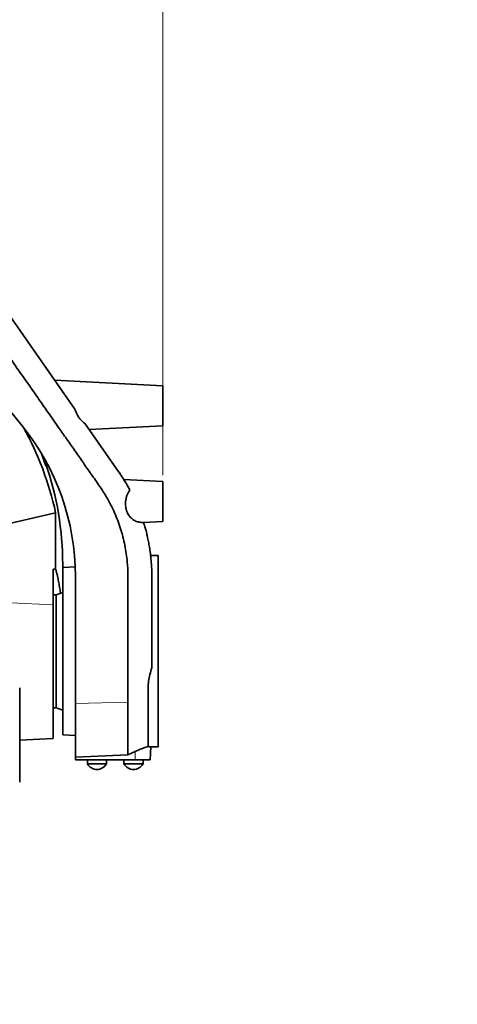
# Model space of a CAD drawing. Header units: millimetres. Extents: x 0 to 11920, y 0 to 8400.
# Tile 73 of 121: x 5962 to 6237, y 5145 to 5762. Entities that reach past the tile are written whole.
import ezdxf

# ---------------------------------------------------------------- set-up
doc = ezdxf.new("R2010")
doc.units = ezdxf.units.MM
doc.header["$LTSCALE"] = 20
doc.styles.add('SLDTEXTSTYLE0', font='TXT', dxfattribs={"width": 0.605})
doc.dimstyles.new('SLDDIMSTYLE2', dxfattribs={"dimtxt": 70, "dimasz": 70, "dimexe": 0, "dimexo": 0.0625, "dimgap": 17.5, "dimtad": 1, "dimdec": 1, "dimrnd": 1e-09, "dimzin": 12, "dimdsep": 46, "dimtxsty": 'SLDTEXTSTYLE0', "dimsah": 1, "dimcen": 0.09, "dimadec": 0, "dimazin": 3, "dimtfac": 1, "dimtmove": 0, "dimatfit": 0, "dimfxl": 1, "dimfrac": 2, "dimtolj": 1, "dimtzin": 12, "dimarcsym": 0})
doc.dimstyles.new('SLDDIMSTYLE7', dxfattribs={"dimtxt": 70, "dimasz": 70, "dimexe": 0, "dimexo": 0.0625, "dimgap": 17.5, "dimtad": 1, "dimdec": 1, "dimrnd": 1e-09, "dimzin": 12, "dimdsep": 46, "dimtxsty": 'SLDTEXTSTYLE0', "dimsah": 1, "dimcen": 0.09, "dimadec": 0, "dimazin": 3, "dimtfac": 1, "dimtofl": 0, "dimtmove": 0, "dimatfit": 3, "dimfxl": 1, "dimfrac": 2, "dimtolj": 1, "dimtzin": 12, "dimarcsym": 0})

# ---------------------------------------------------------------- blocks, each defined once
blk = doc.blocks.new('SW_SYMBOL_HOLE_DEPTH')
at = {"color": 0, "linetype": 'Continuous', "lineweight": 18}
for p, q in [((0, 17500), (16000, 17500)), ((8000, 17500), (8000, 1500)), ((2000, 11100), (8000, 1500)), ((14000, 11100), (8000, 1500))]:
    blk.add_line(p, q, dxfattribs=at)
blk = doc.blocks.new('_D_13')
at = {"color": 7, "linetype": 'Continuous', "lineweight": 0}
for p, q in [((5588.97, 6097.64), (5588.97, 6360.16)), ((6051.97, 5476.63), (6051.97, 6360.16)), ((5588.97, 6330.16), (5468.97, 6330.16)), ((5588.97, 6330.16), (6051.97, 6330.16)), ((6051.97, 6330.16), (6171.97, 6330.16))]:
    blk.add_line(p, q, dxfattribs=at)
at = {"color": 7, "linetype": 'Continuous', "lineweight": 18}
for points in [[(5588.97, 6330.16), (5518.97, 6340.16), (5518.97, 6320.16)], [(6051.97, 6330.16), (6121.97, 6320.16), (6121.97, 6340.16)]]:
    blk.add_solid(points, dxfattribs=at)
at = {"color": 7, "linetype": 'Continuous', "lineweight": 18, "xscale": 0.0045117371, "yscale": 0.0045117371, "zscale": 0.0045117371}
blk.add_blockref('SW_SYMBOL_HOLE_DEPTH', (5956.56, 6340.27), dxfattribs=at)
at = {"color": 7, "linetype": 'Continuous', "lineweight": 18, "char_height": 70, "attachment_point": 1, "style": 'SLDTEXTSTYLE0'}
for s, insert in [('(4x M12', (5609.18, 6420.59)), ('20)', (6053.25, 6420.59)), ('463', (5448.77, 6420.59))]:
    blk.add_mtext(s, dxfattribs=dict(at, insert=insert))
blk = doc.blocks.new('_D_21')
at = {"color": 7, "linetype": 'Continuous', "lineweight": 0}
for p, q in [((5588.97, 5944.64), (5588.97, 4384.89)), ((6041.97, 4324.24), (6041.97, 4444.89)), ((6041.97, 4414.89), (5588.97, 4414.89)), ((6041.97, 4414.89), (6716.37, 4414.89))]:
    blk.add_line(p, q, dxfattribs=at)
at = {"color": 7, "linetype": 'Continuous', "lineweight": 18}
for points in [[(5588.97, 4414.89), (5658.97, 4404.89), (5658.97, 4424.89)], [(6041.97, 4414.89), (5971.97, 4424.89), (5971.97, 4404.89)]]:
    blk.add_solid(points, dxfattribs=at)
at = {"color": 7, "linetype": 'Continuous', "lineweight": 18, "char_height": 70, "attachment_point": 1, "style": 'SLDTEXTSTYLE0'}
for s, insert in [('(2x M8)', (6390, 4505.13)), ('453', (6203.33, 4505.13))]:
    blk.add_mtext(s, dxfattribs=dict(at, insert=insert))

msp = doc.modelspace()

# ---------------------------------------------------------------- linework, layer by layer
at = {"color": 7, "linetype": 'Continuous', "lineweight": 35}
for p, q in [((5996.639847, 5518.064726), (5910.472064, 5641.125074)), ((5963.543958, 5507.523132), (5923.109277, 5557.455805)), ((6051.972064, 5532.625074), (5983.948362, 5536.190045)), ((6051.972064, 5532.625074), (6051.972064, 5507.625074)), ((6024.310383, 5478.547105), (6003.048477, 5508.912254)), ((6005.649633, 5505.197418), (6051.972064, 5507.625074)), ((5975.610387, 5490.275458), (5978.480087, 5482.440763)), ((5978.015398, 5483.748207), (5978.480087, 5483.561385)), ((5978.480087, 5483.561385), (5978.480087, 5482.440763)), ((6024.372526, 5478.458356), (6024.310383, 5478.547105)), ((6051.972064, 5472.625074), (6027.397223, 5473.912987)), ((6051.972064, 5472.625074), (6051.972064, 5447.625074)), ((5956.487548, 5446.60922), (5984.540291, 5453.022164)), ((5984.540291, 5453.022164), (5984.540291, 5417.662333)), ((6039.821729, 5446.989087), (6041.334727, 5441.680128)), ((6039.825313, 5446.98849), (6051.972064, 5447.625074)), ((6048.972064, 5426.12786), (6044.232178, 5426.12786)), ((6048.972064, 5426.12786), (6048.972064, 5306.122288)), ((5982.972064, 5395.243693), (5982.972064, 5417.721914)), ((5988.972064, 5418.625074), (5988.972064, 5420.612159)), ((5996.855467, 5419.038225), (5988.972064, 5418.625074)), ((5988.972064, 5418.625074), (5988.972064, 5313.625074)), ((5996.972064, 5333.392874), (5996.972064, 5413.125074)), ((6044.972064, 5413.125074), (6044.972064, 5413.054544)), ((6044.972064, 5413.054544), (6044.972064, 5408.008254)), ((6044.972064, 5408.008254), (6044.972064, 5404.063836)), ((5984.972064, 5401.625074), (5982.972064, 5401.625074)), ((5988.972064, 5403.080955), (5984.972064, 5401.625074)), ((5984.972064, 5366.125074), (5984.972064, 5401.625074)), ((5984.972064, 5330.625074), (5984.972064, 5366.125074)), ((5961.972064, 5284.017661), (5961.972064, 5343.283777)), ((5996.972064, 5299.701209), (5996.972064, 5333.392874)), ((6029.972072, 5336.30946), (6029.97245, 5334.231341)), ((5982.972064, 5330.625074), (5984.972064, 5330.625074)), ((5984.972064, 5330.625074), (5988.972064, 5329.169193)), ((5988.972064, 5313.625074), (5996.972064, 5313.205812)), ((5961.972064, 5310.325919), (5982.97697, 5311.424784)), ((5996.972064, 5299.701209), (6029.969193, 5301.172508)), ((6034.512502, 5303.270481), (6029.972064, 5301.17222)), ((6044.028724, 5298.125074), (6044.448567, 5306.136152)), ((6044.332929, 5306.122288), (6048.972064, 5306.122288)), ((5996.972064, 5298.125074), (5996.972064, 5299.701209)), ((6034.498389, 5298.125074), (5996.972064, 5298.125074)), ((6004.472064, 5298.125074), (6004.472064, 5295.525074)), ((6004.472064, 5295.525074), (6016.472064, 5295.525074)), ((6016.472064, 5295.525074), (6016.472064, 5298.125074)), ((6027.472064, 5298.125074), (6027.472064, 5295.525074)), ((6027.472064, 5295.525074), (6039.472064, 5295.525074)), ((6044.028724, 5298.125074), (6034.498389, 5298.125074)), ((6039.472064, 5295.525074), (6039.472064, 5298.125074))]:
    msp.add_line(p, q, dxfattribs=at)
at = {"color": 8, "linetype": 'Continuous', "lineweight": 18}
for p, q in [((5982.972064, 5395.243693), (5956.487548, 5396.589871)), ((5996.972064, 5333.392874), (6029.972261, 5334.231337)), ((6034.498389, 5298.125074), (6034.512502, 5303.270481))]:
    msp.add_line(p, q, dxfattribs=at)
at = {"color": 7, "linetype": 'Continuous', "lineweight": 35}
for centre, radius, start, end in [((5846.972064, 5413.125074), 150, 0, 39), ((5792.94525, 5411.277906), 196.089884, 12.291373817, 29.055189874), ((5794.662295, 5420.574822), 194.309772, 0.011009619, 18.914413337), ((6010.591453, 5298.924056), 7, 209.049747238, 269.022739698), ((6010.352675, 5298.924056), 7, 270.977260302, 330.950252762), ((6033.591453, 5298.924056), 7, 209.049747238, 269.022739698), ((6033.352675, 5298.924056), 7, 270.977260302, 330.950252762)]:
    msp.add_arc(centre, radius, start, end, dxfattribs=at)
msp.add_ellipse((6795.4886, 5366.125074), major_axis=(1144.867961, -58.201796), ratio=0.0127343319, start_param=2.3585779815, end_param=2.3605204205, dxfattribs=at)
for points, knots in [([(5896.16438, 5635.406863), (5900.239913, 5629.586403), (5908.165263, 5618.26784), (5919.71474, 5601.773546), (5930.587086, 5586.246333), (5940.782303, 5571.686202), (5950.300392, 5558.093153), (5958.826717, 5545.916523), (5966.412198, 5535.083584), (5973.107752, 5525.521613), (5978.658581, 5517.59448), (5983.163331, 5511.16129), (5985.866749, 5507.300587), (5987.560146, 5504.882285), (5988.315823, 5503.803122), (5989.059989, 5502.740399), (5989.792643, 5501.694116), (5990.513788, 5500.664275), (5991.223414, 5499.65087), (5993.367154, 5496.589591), (5996.946904, 5491.473869), (6001.92497, 5484.359259), (6006.990808, 5477.087707), (6012.082008, 5469.964272), (6017.269023, 5461.999677), (6021.732475, 5453.09905), (6025.533307, 5443.053548), (6028.217154, 5432.660927), (6029.633174, 5423.024197), (6030.034801, 5414.311624), (6029.94685, 5406.31237), (6029.984213, 5397.371658), (6029.975409, 5390.654598), (6029.974966, 5386.441888), (6029.974743, 5385.404426), (6029.974498, 5384.366964), (6029.974206, 5383.3295), (6029.973874, 5382.292036), (6029.973494, 5381.25457), (6029.973096, 5380.217104), (6029.972606, 5379.256595), (6029.97233, 5378.194688), (6029.972188, 5376.765962), (6029.972066, 5374.669718), (6029.972014, 5371.86058), (6029.972017, 5369.323079), (6029.972041, 5367.25558), (6029.972063, 5365.856452), (6029.972093, 5364.381215), (6029.97213, 5362.829869), (6029.972175, 5361.202414), (6029.972226, 5359.49885), (6029.972525, 5351.192751), (6029.97229, 5343.454493), (6029.972072, 5336.30946)], [0, 0, 0, 0, 0.0622092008, 0.1209730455, 0.176291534, 0.2281646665, 0.2765924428, 0.3215748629, 0.3583093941, 0.3923758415, 0.4237742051, 0.4430355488, 0.4611346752, 0.465038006, 0.4688827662, 0.4726689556, 0.4763965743, 0.4800656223, 0.4836760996, 0.4872280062, 0.5127855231, 0.5383430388, 0.5632541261, 0.5903923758, 0.6149259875, 0.6466911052, 0.6785880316, 0.7108105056, 0.7429837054, 0.7661547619, 0.7892776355, 0.8149117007, 0.8465823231, 0.8496928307, 0.8528033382, 0.8559138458, 0.8590243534, 0.8621348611, 0.8652453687, 0.8683558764, 0.8714663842, 0.8738846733, 0.8779072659, 0.8843171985, 0.8927395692, 0.9031743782, 0.9071410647, 0.9113359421, 0.9157590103, 0.9204102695, 0.9252897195, 0.9303973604, 0.9357331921, 1, 1, 1, 1]), ([(5996.639698, 5518.064939), (5996.859644, 5517.394585), (5997.305935, 5516.034379), (5998.356866, 5513.996962), (5999.742203, 5511.994664), (6001.366849, 5510.240323), (6002.523248, 5509.327096), (6003.048381, 5508.912391)], [0, 0, 0, 0, 0.1701411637, 0.3452310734, 0.5722200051, 0.8057409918, 1, 1, 1, 1]), ([(6024.372586, 5478.45827), (6025.571128, 5476.693792), (6028.01864, 5473.090597), (6030.128168, 5469.329092), (6031.204665, 5467.409588)], [0, 0, 0, 0, 0.489697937, 1, 1, 1, 1]), ([(6031.205359, 5467.409402), (6030.579591, 5466.407421), (6029.622996, 5464.875719), (6028.834956, 5462.357824), (6028.374778, 5459.827921), (6028.421445, 5456.783271), (6029.262399, 5453.584524), (6030.588954, 5451.203872), (6032.13931, 5449.502719), (6033.870462, 5448.223427), (6035.943073, 5447.32876), (6038.014019, 5446.942841), (6039.323616, 5446.976285), (6039.821982, 5446.989011)], [0, 0, 0, 0, 0.1180466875, 0.1804546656, 0.2428001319, 0.3506582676, 0.4507618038, 0.5590223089, 0.6398848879, 0.7208512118, 0.8275571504, 0.9343771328, 1, 1, 1, 1]), ([(6041.334727, 5441.680128), (6041.601987, 5440.611049), (6042.153058, 5438.406686), (6042.874186, 5434.977728), (6043.529234, 5431.33298), (6044.014075, 5427.984309), (6044.387806, 5424.77167), (6044.679462, 5421.527798), (6044.920083, 5417.56622), (6044.953811, 5414.684551), (6044.972064, 5413.125074)], [0, 0, 0, 0, 0.1140091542, 0.2350785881, 0.3632091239, 0.4984014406, 0.5867142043, 0.6997520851, 0.8375143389, 1, 1, 1, 1]), ([(5987.596811, 5402.580404), (5987.591447, 5402.624992), (5987.426728, 5403.994169), (5987.02346, 5406.493044), (5986.394961, 5410.020578), (5985.56491, 5413.910302), (5984.929537, 5416.23696), (5984.540291, 5417.662333)], [0, 0, 0, 0, 0.0071505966, 0.219571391, 0.4364030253, 0.6547253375, 1, 1, 1, 1]), ([(6044.972064, 5404.063836), (6044.972064, 5402.991031), (6044.972064, 5401.138747), (6044.972064, 5398.800314), (6044.972064, 5397.362411), (6044.972064, 5396.683429), (6044.972064, 5396.209717), (6044.972064, 5395.654345), (6044.972064, 5394.892618), (6044.972064, 5394.212884), (6044.972064, 5393.61519), (6044.972064, 5393.099723), (6044.972064, 5392.392352), (6044.972064, 5391.410433), (6044.972064, 5390.076283), (6044.972064, 5388.455719), (6044.972064, 5386.602486), (6044.972064, 5384.570433), (6044.972064, 5382.538489), (6044.972064, 5380.242918), (6044.972064, 5377.859509), (6044.972064, 5375.564094), (6044.972064, 5373.798261), (6044.972064, 5371.994982), (6044.972064, 5369.977636), (6044.972064, 5367.570341), (6044.972064, 5365.16311), (6044.972064, 5362.756023), (6044.972064, 5360.349058), (6044.972064, 5357.995807), (6044.972064, 5356.444919), (6044.972064, 5355.696266)], [0, 0, 0, 0, 0.0704010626, 0.1215530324, 0.1534559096, 0.164750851, 0.1661096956, 0.1845217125, 0.2010917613, 0.2158205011, 0.2287088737, 0.2397582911, 0.2489710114, 0.2737857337, 0.3012561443, 0.3314095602, 0.3726416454, 0.4138736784, 0.4551057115, 0.4963377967, 0.5536997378, 0.60030662, 0.6361584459, 0.6612552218, 0.7101135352, 0.7589718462, 0.807830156, 0.8566884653, 0.9055467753, 0.9544050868, 1, 1, 1, 1]), ([(5982.972064, 5311.518539), (5982.972064, 5311.515648), (5982.972064, 5311.497329), (5982.972064, 5312.654318), (5982.972064, 5315.001705), (5982.972064, 5318.60912), (5982.972064, 5323.15443), (5982.972064, 5328.627805), (5982.972064, 5334.748277), (5982.972064, 5341.463666), (5982.972064, 5348.452808), (5982.972064, 5355.656095), (5982.972064, 5362.741894), (5982.972064, 5369.641561), (5982.972064, 5376.045576), (5982.972064, 5381.883687), (5982.972064, 5386.901503), (5982.972064, 5391.013793), (5982.972064, 5393.746302), (5982.972064, 5394.828883), (5982.972064, 5395.243693)], [0, 0, 0, 0, 0.01107468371, 0.07016874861, 0.13098196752, 0.18995103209, 0.25064999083, 0.30926553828, 0.36959636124, 0.42792275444, 0.48794201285, 0.5461780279, 0.60609864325, 0.66440806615, 0.7243969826, 0.78292568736, 0.84313379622, 0.90193683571, 0.96242533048, 1, 1, 1, 1]), ([(6042.698798, 5306.405418), (6042.697421, 5306.565798), (6042.693783, 5306.989421), (6042.693062, 5308.317841), (6042.692706, 5310.526452), (6042.693308, 5313.440219), (6042.692941, 5317.032663), (6042.690582, 5321.237783), (6042.698408, 5326.003948), (6042.683442, 5331.289152), (6042.69627, 5337.00801), (6042.59809, 5342.400346), (6042.88147, 5347.293867), (6043.6833, 5351.511976), (6044.542913, 5354.303001), (6044.972064, 5355.696384)], [0, 0, 0, 0, 0.0525196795, 0.1387240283, 0.2252032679, 0.3114076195, 0.3976122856, 0.4840918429, 0.5702965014, 0.6565012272, 0.7429809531, 0.8291853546, 0.8859838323, 0.9430789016, 1, 1, 1, 1]), ([(6029.972072, 5334.204586), (6029.971953, 5332.351064), (6029.971716, 5328.64402), (6029.971361, 5323.527186), (6029.971006, 5318.798596), (6029.970651, 5314.532897), (6029.970295, 5310.759715), (6029.96994, 5307.532297), (6029.969585, 5304.825713), (6029.969348, 5303.524111), (6029.96923, 5302.87331)], [0, 0, 0, 0, 0.1249998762, 0.2499997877, 0.3749997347, 0.499999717, 0.6249997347, 0.7499997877, 0.8749998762, 1, 1, 1, 1]), ([(6029.96923, 5302.87331), (6029.969228, 5302.520458), (6029.969224, 5301.841112), (6029.969203, 5301.389525), (6029.969193, 5301.172492)], [0, 0, 0, 0, 0.5193985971, 1, 1, 1, 1]), ([(6042.698798, 5306.405418), (6042.221713, 5306.258009), (6041.052101, 5305.896621), (6038.483052, 5304.981072), (6036.109213, 5303.996947), (6034.770492, 5303.387861), (6034.512502, 5303.270481)], [0, 0, 0, 0, 0.231039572, 0.5664127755, 0.9164414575, 1, 1, 1, 1]), ([(6044.332929, 5306.1423), (6044.367223, 5306.136307), (6044.530943, 5306.107696), (6043.855826, 5306.229284), (6042.986421, 5306.361633), (6042.698798, 5306.405418)], [0, 0, 0, 0, 0.15060956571, 0.71899875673, 1, 1, 1, 1])]:
    msp.add_open_spline(points, degree=3, knots=knots, dxfattribs=at)

# ---------------------------------------------------------------- dimensions: what is measured, and where the dimension line sits
at = {"color": 7, "linetype": 'Continuous', "lineweight": 18}
for base, p1, p2, text, dimstyle, picture, middle in [((6051.972064, 6330.155844), (5588.972064, 6093.635074), (6051.972064, 5472.625074), '<>(4x M12{\\fGDT;x}20)', 'SLDDIMSTYLE2', '_D_13', (5820.472064, 6330.155844)), ((5588.972064, 4414.89236), (6041.972064, 4320.235074), (5588.972064, 5948.635074), '<> (2x M8)', 'SLDDIMSTYLE7', '_D_21', (6459.849712, 4414.89236))]:
    dim = msp.add_linear_dim(base=base, p1=p1, p2=p2, text=text, dimstyle=dimstyle, dxfattribs=at)
    dim.commit()
    dim.dimension.update_dxf_attribs({"geometry": picture, "text_midpoint": middle, "dimtype": 160})

doc.saveas('drawing.dxf')
